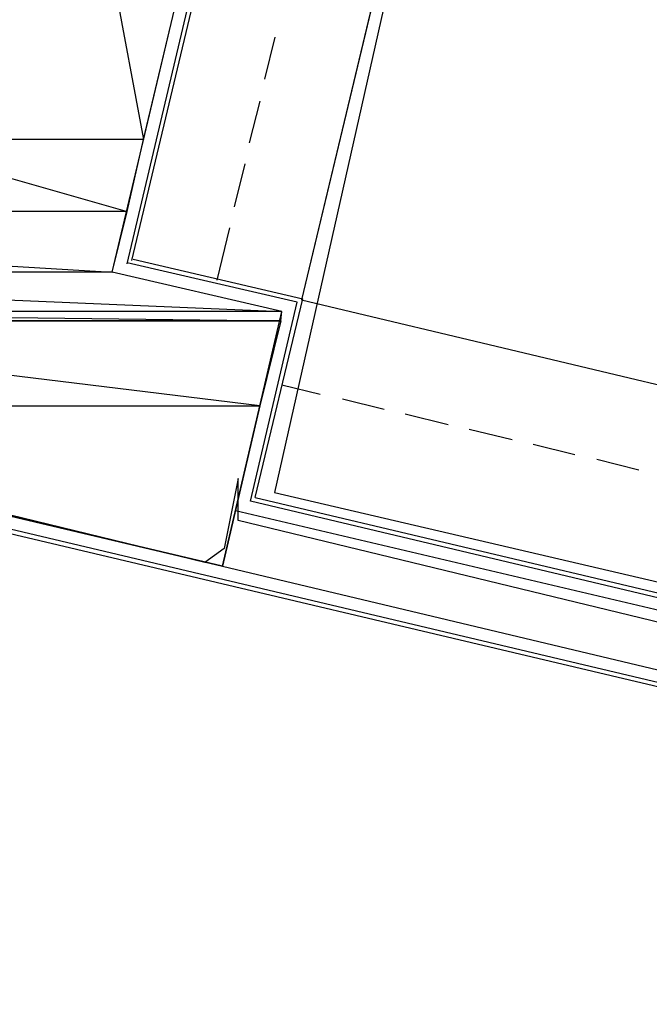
# Model space of a CAD drawing. Header units: feet. Extents: x -79 to 198, y -22 to 181.
# Tile 109 of 256: x 95.45 to 102.67, y 38.01 to 49.3. Entities that reach past the tile are written whole.
import ezdxf

# ---------------------------------------------------------------- set-up
doc = ezdxf.new("R2010")
doc.units = ezdxf.units.FT
for name, color, linetype in [('A-AREA-UNIDAD', 30, 'CONTINUOUS'), ('A-LINEA', 7, 'CONTINUOUS'), ('A-MURO-CONCRETO', 8, 'CONTINUOUS')]:
    doc.layers.add(name, color=color, linetype=linetype)

msp = doc.modelspace()

# ---------------------------------------------------------------- linework, layer by layer
at = {"layer": 'A-AREA-UNIDAD'}
for points in [[(76.608, 66.24), (86.592, 64), (86.64, 62.8089), (85.92, 59.6444), (99.008, 56.7644), (98.96, 55.4133), (98.08, 51.5733), (97.792, 51.4844), (97.728, 51.1289), (99.648, 50.6133), (99.648, 49.5644), (98.368, 43.8756), (105.232, 42.2756), (105.712, 44.2489), (106.912, 44.2844), (118.752, 41.44)], [(119.008, 38.0089), (105.632, 41.1556), (105.36, 41.3689), (105.52, 41.9556), (104.56, 41.9556), (97.952, 43.5556), (97.952, 44.0356), (97.792, 43.2356), (97.568, 43.0756), (90.112, 44.8889)]]:
    msp.add_lwpolyline(points, dxfattribs=at)
at = {"layer": 'A-LINEA'}
for p, q in [((96.68, 46.4978), (97.7333, 50.9644)), ((96.7333, 46.5378), (97.7733, 50.8978)), ((99.72, 50.4444), (98.68, 46.0844)), ((98.3733, 49.0978), (98.2533, 48.6178)), ((98.3733, 49.0978), (98.2533, 48.6178)), ((98.2, 48.3644), (98.08, 47.8844)), ((98.2, 48.3644), (98.08, 47.8844)), ((98.0267, 47.6444), (97.9067, 47.1511)), ((98.0267, 47.6444), (97.9067, 47.1511)), ((108.28, 40.3911), (80.8133, 46.8978)), ((97.8533, 46.9111), (97.7067, 46.3111)), ((97.8533, 46.9111), (97.7067, 46.3111)), ((80.8533, 46.8311), (108.2667, 40.3511)), ((98.6267, 46.0578), (96.68, 46.5111)), ((96.7467, 46.5511), (98.6933, 46.0978)), ((98.1467, 43.8178), (98.6933, 46.0978)), ((98.0933, 43.7778), (98.6267, 46.0578)), ((98.4533, 45.1111), (98.8933, 45.0044)), ((99.1467, 44.9511), (99.6267, 44.8311)), ((99.8667, 44.7778), (100.36, 44.6578)), ((100.6, 44.6044), (101.0933, 44.4844)), ((101.3333, 44.4311), (101.8133, 44.3111)), ((102.0667, 44.2578), (102.5467, 44.1378)), ((98.1467, 43.8178), (105.36, 42.1111)), ((105.4, 42.0444), (98.0933, 43.7778)), ((97.92, 43.6711), (105.5067, 41.8844)), ((97.7733, 43.0311), (105.3467, 41.2311))]:
    msp.add_line(p, q, dxfattribs=at)
for points in [[(81.4, 47.9244), (90.2133, 45.8444), (89.9867, 44.8711), (97.7733, 43.0311), (98.4533, 45.9511), (96.5067, 46.4044), (98.8933, 56.4578), (85.8933, 59.5378), (85.4267, 57.5911), (95.5067, 55.2044), (93.5867, 47.0978), (81.8533, 49.8711), (81.4, 47.9244)], [(99.72, 50.4444), (98.68, 46.0844), (103.9467, 44.8311)]]:
    msp.add_lwpolyline(points, dxfattribs=at)
at = {"layer": 'A-MURO-CONCRETO'}
for points in [[(95.5067, 55.2044), (96.8667, 47.9244), (93.7867, 47.9244), (95.5067, 55.2044), (95.5067, 55.2044)], [(98.6, 55.2044), (95.5067, 55.2044), (96.8667, 47.9244), (98.6, 55.2044)], [(93.7867, 47.9244), (96.68, 47.0978), (93.5867, 47.0978), (93.7867, 47.9244), (93.7867, 47.9244)], [(96.8667, 47.9244), (93.7867, 47.9244), (96.68, 47.0978), (96.8667, 47.9244)], [(96.68, 47.0978), (84.9067, 47.0978), (96.5067, 46.4044), (96.68, 47.0978)], [(84.9067, 47.0978), (96.5067, 46.4044), (87.8267, 46.4044), (84.9067, 47.0978), (84.9067, 47.0978)], [(96.5067, 46.4044), (87.8267, 46.4044), (98.4533, 45.9511), (96.5067, 46.4044)], [(87.8267, 46.4044), (98.4533, 45.9511), (89.7733, 45.9511), (87.8267, 46.4044), (87.8267, 46.4044)], [(98.4533, 45.9511), (89.7733, 45.9511), (98.44, 45.8444), (98.4533, 45.9511)], [(89.7733, 45.9511), (98.44, 45.8444), (90.2133, 45.8444), (89.7733, 45.9511), (89.7733, 45.9511)], [(90.2133, 45.8444), (89.9867, 44.8711), (98.2, 44.8711), (90.2133, 45.8444)], [(90.2133, 45.8444), (98.44, 45.8444), (98.2, 44.8711), (90.2133, 45.8444), (90.2133, 45.8444)], [(89.9867, 44.8711), (98.2, 44.8711), (97.7733, 43.0311), (89.9867, 44.8711), (89.9867, 44.8711)]]:
    msp.add_lwpolyline(points, dxfattribs=at)

doc.saveas('drawing.dxf')
